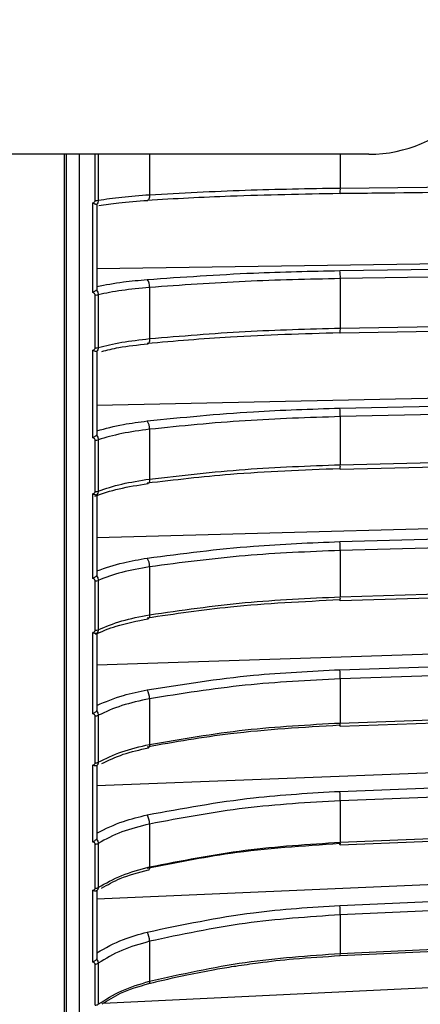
# Model space of a CAD drawing. Header units: millimetres. Extents: x -697 to -365, y 179 to 423.
# Tile 10 of 18: x -445 to -415, y 223 to 296. Entities that reach past the tile are written whole.
import ezdxf

# ---------------------------------------------------------------- set-up
doc = ezdxf.new("R2010")
doc.units = ezdxf.units.MM

msp = doc.modelspace()

# ---------------------------------------------------------------- linework, layer by layer
at = {"color": 7, "linetype": 'Continuous', "lineweight": 25}
for p, q in [((-418.947, 286.029), (-603.947, 286.029)), ((-441.548, 179.14), (-441.548, 286.029)), ((-441.447, 286.029), (-441.447, 179.135)), ((-439.28, 282.591), (-439.28, 286.029)), ((-439.06, 286.029), (-439.06, 282.607)), ((-435.245, 286.029), (-435.245, 283.021)), ((-421.075, 286.029), (-421.075, 283.518)), ((-439.447, 275.744), (-439.447, 282.408)), ((-439.147, 282.241), (-439.147, 276.021)), ((-439.147, 277.542), (-384.334, 278.348)), ((-421.075, 276.785), (-421.075, 273.107)), ((-435.245, 276.128), (-435.245, 272.321)), ((-439.28, 271.644), (-439.28, 275.563)), ((-439.06, 275.583), (-439.06, 271.668)), ((-439.447, 264.951), (-439.447, 271.464)), ((-439.147, 271.33), (-439.147, 265.25)), ((-439.147, 267.385), (-384.334, 268.54)), ((-421.075, 266.525), (-421.075, 262.947)), ((-435.245, 265.585), (-435.245, 261.882)), ((-439.28, 260.963), (-439.28, 264.774)), ((-439.06, 264.804), (-439.06, 260.996)), ((-439.447, 254.485), (-439.447, 260.789)), ((-439.147, 260.687), (-439.147, 254.803)), ((-439.147, 257.533), (-384.334, 259.026)), ((-421.075, 256.578), (-421.075, 253.133)), ((-435.245, 255.362), (-435.245, 251.797)), ((-439.28, 250.645), (-439.28, 254.314)), ((-439.06, 254.353), (-439.06, 250.686)), ((-439.447, 244.44), (-439.447, 250.477)), ((-439.147, 250.41), (-439.147, 244.775)), ((-439.147, 248.075), (-384.334, 249.893)), ((-421.075, 247.033), (-421.075, 243.753)), ((-435.245, 245.553), (-435.245, 242.158)), ((-439.28, 240.783), (-439.28, 244.278)), ((-439.06, 244.324), (-439.06, 240.832)), ((-439.147, 239.096), (-384.334, 241.223)), ((-439.447, 234.908), (-439.447, 240.623)), ((-439.147, 240.591), (-439.147, 235.257)), ((-421.075, 237.978), (-421.075, 234.891)), ((-435.245, 236.246), (-435.245, 233.052)), ((-439.28, 231.466), (-439.28, 234.755)), ((-439.06, 234.809), (-439.06, 231.523)), ((-439.147, 230.679), (-384.334, 233.094)), ((-435.305, 232.843), (-435.275, 232.849)), ((-439.447, 225.975), (-439.447, 231.317)), ((-439.147, 231.32), (-439.147, 226.334)), ((-421.075, 229.493), (-421.075, 226.628)), ((-435.245, 227.526), (-435.245, 224.561)), ((-439.28, 222.78), (-439.28, 225.832)), ((-439.06, 225.893), (-439.06, 222.844)), ((-438.678, 222.921), (-384.334, 225.58))]:
    msp.add_line(p, q, dxfattribs=at)
at = {"color": 7, "linetype": 'Continuous', "lineweight": 25, "flags": 128}
for points in [[(-383.257, 283.525), (-404.454, 283.289), (-421.11, 283.103)], [(-421.095, 283.117), (-402.76, 283.322), (-383.241, 283.54)], [(-421.075, 283.518), (-408.205, 283.662), (-399.878, 283.755), (-391.55, 283.848), (-383.222, 283.941)], [(-435.245, 283.021), (-435.248, 282.925), (-435.258, 282.837), (-435.274, 282.758), (-435.296, 282.692), (-435.323, 282.642), (-435.354, 282.609), (-435.387, 282.595), (-435.421, 282.6)], [(-421.095, 283.117), (-421.097, 283.11), (-421.103, 283.097), (-421.11, 283.103)], [(-421.11, 277.381), (-399.912, 277.693), (-383.257, 277.938)], [(-383.222, 277.341), (-396.092, 277.152), (-404.42, 277.03), (-412.748, 276.907), (-421.075, 276.785)], [(-421.075, 273.107), (-408.205, 273.333), (-399.878, 273.479), (-391.55, 273.626), (-383.222, 273.773)], [(-421.094, 272.746), (-402.758, 273.068), (-383.24, 273.412)], [(-435.245, 272.321), (-435.248, 272.229), (-435.258, 272.144), (-435.274, 272.071), (-435.296, 272.013), (-435.323, 271.97), (-435.354, 271.946), (-435.387, 271.941), (-435.421, 271.955)], [(-421.094, 272.746), (-421.097, 272.736), (-421.103, 272.732), (-421.11, 272.748)], [(-421.11, 267.155), (-399.912, 267.602), (-383.257, 267.953)], [(-383.222, 267.323), (-396.092, 267.051), (-404.42, 266.876), (-412.748, 266.7), (-421.075, 266.525)], [(-421.092, 262.627), (-402.757, 263.065), (-383.239, 263.531)], [(-421.075, 262.947), (-408.205, 263.255), (-399.878, 263.454), (-391.55, 263.652), (-383.222, 263.851)], [(-421.092, 262.627), (-421.097, 262.618), (-421.103, 262.624), (-421.11, 262.648)], [(-435.245, 261.882), (-435.248, 261.793), (-435.258, 261.714), (-435.274, 261.647), (-435.296, 261.596), (-435.323, 261.561), (-435.354, 261.546), (-435.357, 261.545)], [(-421.11, 257.236), (-399.912, 257.813), (-383.257, 258.267)], [(-383.222, 257.609), (-396.092, 257.258), (-404.42, 257.032), (-412.748, 256.805), (-421.075, 256.578)], [(-421.091, 252.853), (-402.755, 253.402), (-383.237, 253.986)], [(-421.075, 253.133), (-408.205, 253.519), (-399.878, 253.768), (-391.55, 254.017), (-383.222, 254.267)], [(-421.091, 252.853), (-421.091, 252.852), (-421.097, 252.848), (-421.103, 252.863), (-421.11, 252.896)], [(-435.245, 251.797), (-435.248, 251.712), (-435.258, 251.639), (-435.274, 251.579), (-435.296, 251.536), (-435.323, 251.51), (-435.34, 251.504)], [(-421.11, 247.713), (-399.912, 248.416), (-383.257, 248.969)], [(-383.222, 248.289), (-396.092, 247.862), (-404.42, 247.586), (-412.748, 247.309), (-421.075, 247.033)], [(-421.089, 243.512), (-402.754, 244.167), (-383.236, 244.864)], [(-421.075, 243.753), (-408.205, 244.213), (-399.878, 244.51), (-391.55, 244.808), (-383.222, 245.106)], [(-421.089, 243.512), (-421.091, 243.509), (-421.097, 243.514), (-421.103, 243.538), (-421.11, 243.58)], [(-435.245, 242.158), (-435.248, 242.078), (-435.258, 242.011), (-435.274, 241.959), (-435.296, 241.924), (-435.323, 241.907), (-435.326, 241.907)], [(-421.11, 238.673), (-399.912, 239.495), (-383.257, 240.141)], [(-383.222, 239.446), (-396.092, 238.947), (-404.42, 238.624), (-412.748, 238.301), (-421.075, 237.978)], [(-421.075, 234.891), (-408.205, 235.421), (-399.878, 235.765), (-391.55, 236.108), (-383.222, 236.451)], [(-421.088, 234.688), (-402.752, 235.443), (-383.234, 236.248)], [(-421.088, 234.688), (-421.091, 234.687), (-421.097, 234.701), (-421.103, 234.734), (-421.11, 234.785)], [(-435.245, 233.052), (-435.248, 232.978), (-435.258, 232.918), (-435.274, 232.874), (-435.296, 232.848), (-435.309, 232.841)], [(-421.11, 230.198), (-399.912, 231.132), (-383.257, 231.866)], [(-383.222, 231.161), (-396.092, 230.594), (-404.42, 230.227), (-412.748, 229.86), (-421.075, 229.493)], [(-421.075, 226.628), (-408.205, 227.224), (-399.878, 227.61), (-391.55, 227.996), (-383.222, 228.381)], [(-421.086, 226.461), (-402.751, 227.31), (-383.233, 228.214)], [(-435.245, 224.561), (-435.248, 224.494), (-435.258, 224.442), (-435.274, 224.407), (-435.296, 224.389), (-435.299, 224.388)]]:
    msp.add_lwpolyline(points, dxfattribs=at)
at = {"color": 7, "linetype": 'Continuous', "lineweight": 25}
for centre, radius, start, end in [((-418.947, 296.029), 10, 270, 0), ((-423.696, 283.445), 2.622, 352.82589, 1.60942), ((-439.265, 283.994), 1.402, 269.40956, 278.43651), ((-424.544, 276.883), 3.47, 358.36852, 8.25228), ((-436.035, 276.214), 0.795, 353.83527, 39.42133), ((-439.266, 276.586), 1.024, 269.20977, 281.61204), ((-423.188, 273.031), 2.114, 352.22704, 2.03598), ((-439.266, 272.536), 0.892, 269.10822, 283.36643), ((-425.357, 266.607), 4.282, 358.908, 7.36183), ((-436.183, 265.654), 0.941, 355.79341, 35.90562), ((-439.266, 265.506), 0.732, 268.9507, 286.40882), ((-422.729, 262.873), 1.656, 351.46399, 2.59148), ((-439.267, 261.63), 0.667, 268.87601, 288.0758), ((-426.2, 256.639), 5.125, 359.3171, 6.68861), ((-436.335, 255.412), 1.091, 357.40344, 33.12545), ((-439.267, 254.895), 0.581, 268.77003, 290.94346), ((-422.446, 253.067), 1.372, 351.02519, 2.77984), ((-439.268, 251.188), 0.544, 268.72576, 292.50233), ((-427.057, 247.07), 5.981, 359.64442, 6.16893), ((-436.487, 245.58), 1.243, 358.77746, 30.91029), ((-439.268, 244.768), 0.491, 268.67468, 295.1635), ((-422.076, 243.689), 1.003, 349.82781, 3.67007), ((-439.269, 241.25), 0.467, 268.66113, 296.59917), ((-427.908, 237.987), 6.833, 359.92047, 5.76224), ((-436.637, 236.246), 1.392, 359.99906, 29.1374), ((-439.27, 235.187), 0.433, 268.66284, 299.03192), ((-421.764, 234.831), 0.691, 348.08098, 5.02794), ((-439.27, 231.883), 0.417, 268.67746, 300.33464), ((-428.743, 229.471), 7.667, 0.16593, 5.44146), ((-436.783, 227.496), 1.538, 1.13387, 27.71672), ((-421.519, 226.573), 0.447, 345.53348, 7.14955), ((-439.271, 226.225), 0.393, 268.72539, 302.52591), ((-439.271, 223.162), 0.382, 268.76351, 303.69053)]:
    msp.add_arc(centre, radius, start, end, dxfattribs=at)
for points, knots in [([(-440.447, 180.135), (-440.447, 180.196), (-440.447, 180.324), (-440.447, 181.411), (-440.447, 183.324), (-440.447, 186.062), (-440.447, 189.494), (-440.447, 193.493), (-440.447, 198.4), (-440.447, 203.967), (-440.447, 210.086), (-440.447, 216.64), (-440.447, 223.96), (-440.447, 232.034), (-440.447, 240.827), (-440.447, 250.103), (-440.447, 259.75), (-440.447, 269.662), (-440.447, 278.465), (-440.447, 283.987), (-440.447, 286.029)], [0, 0, 0, 0, 0.050137, 0.103895, 0.161501, 0.223161, 0.274572, 0.328654, 0.385443, 0.444941, 0.497526, 0.551988, 0.60825, 0.666207, 0.725726, 0.786641, 0.845183, 0.90461, 0.964717, 1, 1, 1, 1]), ([(-435.245, 283.021), (-432.894, 283.147), (-428.282, 283.396), (-423.446, 283.478), (-421.075, 283.518)], [0, 0, 0, 0, 0.509803, 1, 1, 1, 1]), ([(-439.447, 282.408), (-439.424, 282.417), (-439.377, 282.434), (-439.323, 282.479), (-439.287, 282.533), (-439.282, 282.572), (-439.28, 282.591)], [0, 0, 0, 0, 0.281116, 0.559961, 0.780263, 1, 1, 1, 1]), ([(-439.06, 282.607), (-439.061, 282.574), (-439.065, 282.511), (-439.101, 282.395), (-439.153, 282.326), (-439.187, 282.282)], [0, 0, 0, 0, 0.263471, 0.519561, 1, 1, 1, 1]), ([(-439.06, 282.607), (-438.498, 282.693), (-437.376, 282.866), (-435.955, 282.969), (-435.245, 283.021)], [0, 0, 0, 0, 0.5, 1, 1, 1, 1]), ([(-439.014, 282.212), (-438.54, 282.286), (-437.478, 282.45), (-436.125, 282.545), (-435.376, 282.598)], [0, 0, 0, 0, 0.446399, 1, 1, 1, 1]), ([(-421.11, 283.103), (-423.843, 283.054), (-428.727, 282.967), (-433.375, 282.713), (-435.421, 282.6)], [0, 0, 0, 0, 0.559687, 1, 1, 1, 1]), ([(-439.187, 282.282), (-439.203, 282.285), (-439.233, 282.293), (-439.298, 282.319), (-439.372, 282.357), (-439.422, 282.391), (-439.447, 282.408)], [0, 0, 0, 0, 0.236075, 0.479693, 0.733544, 1, 1, 1, 1]), ([(-439.187, 282.282), (-439.176, 282.277), (-439.152, 282.268), (-439.149, 282.25), (-439.147, 282.241)], [0, 0, 0, 0, 0.473825, 1, 1, 1, 1]), ([(-435.421, 276.718), (-432.81, 276.902), (-428.144, 277.229), (-423.26, 277.335), (-421.11, 277.381)], [0, 0, 0, 0, 0.5596873, 1, 1, 1, 1]), ([(-439.147, 276.207), (-438.519, 276.326), (-437.397, 276.537), (-436.024, 276.663), (-435.421, 276.718)], [0, 0, 0, 0, 0.560781, 1, 1, 1, 1]), ([(-421.075, 276.785), (-423.446, 276.732), (-428.282, 276.623), (-432.894, 276.295), (-435.245, 276.128)], [0, 0, 0, 0, 0.490197, 1, 1, 1, 1]), ([(-439.187, 275.925), (-439.203, 275.913), (-439.233, 275.889), (-439.298, 275.845), (-439.372, 275.797), (-439.422, 275.762), (-439.447, 275.744)], [0, 0, 0, 0, 0.235977, 0.479561, 0.733444, 1, 1, 1, 1]), ([(-439.147, 276.021), (-439.149, 276.002), (-439.152, 275.965), (-439.176, 275.938), (-439.187, 275.925)], [0, 0, 0, 0, 0.526175, 1, 1, 1, 1]), ([(-439.187, 275.925), (-439.153, 275.876), (-439.101, 275.8), (-439.065, 275.679), (-439.061, 275.616), (-439.06, 275.583)], [0, 0, 0, 0, 0.480439, 0.736529, 1, 1, 1, 1]), ([(-435.245, 276.128), (-435.955, 276.062), (-437.376, 275.928), (-438.498, 275.698), (-439.06, 275.583)], [0, 0, 0, 0, 0.5, 1, 1, 1, 1]), ([(-439.28, 275.563), (-439.284, 275.587), (-439.292, 275.635), (-439.352, 275.705), (-439.411, 275.729), (-439.447, 275.744)], [0, 0, 0, 0, 0.279609, 0.560001, 1, 1, 1, 1]), ([(-435.245, 272.321), (-432.894, 272.521), (-428.282, 272.913), (-423.446, 273.043), (-421.075, 273.107)], [0, 0, 0, 0, 0.5098032, 1, 1, 1, 1]), ([(-439.06, 271.668), (-438.498, 271.805), (-437.376, 272.078), (-435.955, 272.24), (-435.245, 272.321)], [0, 0, 0, 0, 0.5, 1, 1, 1, 1]), ([(-421.11, 272.748), (-423.843, 272.671), (-428.727, 272.533), (-433.375, 272.132), (-435.421, 271.955)], [0, 0, 0, 0, 0.559687, 1, 1, 1, 1]), ([(-439.447, 271.464), (-439.424, 271.473), (-439.377, 271.49), (-439.323, 271.534), (-439.287, 271.587), (-439.282, 271.625), (-439.28, 271.644)], [0, 0, 0, 0, 0.281116, 0.559961, 0.780263, 1, 1, 1, 1]), ([(-439.06, 271.668), (-439.061, 271.637), (-439.065, 271.575), (-439.101, 271.462), (-439.153, 271.397), (-439.187, 271.355)], [0, 0, 0, 0, 0.263471, 0.519561, 1, 1, 1, 1]), ([(-438.799, 271.377), (-438.387, 271.477), (-437.388, 271.719), (-436.115, 271.859), (-435.367, 271.941)], [0, 0, 0, 0, 0.412676, 1, 1, 1, 1]), ([(-439.187, 271.355), (-439.203, 271.357), (-439.233, 271.36), (-439.298, 271.381), (-439.372, 271.414), (-439.422, 271.447), (-439.447, 271.464)], [0, 0, 0, 0, 0.236075, 0.479693, 0.733544, 1, 1, 1, 1]), ([(-439.187, 271.355), (-439.176, 271.353), (-439.152, 271.349), (-439.149, 271.336), (-439.147, 271.33)], [0, 0, 0, 0, 0.473825, 1, 1, 1, 1]), ([(-435.421, 266.205), (-432.81, 266.468), (-428.144, 266.938), (-423.26, 267.089), (-421.11, 267.155)], [0, 0, 0, 0, 0.5596873, 1, 1, 1, 1]), ([(-421.075, 266.525), (-423.446, 266.449), (-428.282, 266.294), (-432.894, 265.824), (-435.245, 265.585)], [0, 0, 0, 0, 0.490197, 1, 1, 1, 1]), ([(-439.147, 265.473), (-438.519, 265.643), (-437.397, 265.946), (-436.024, 266.126), (-435.421, 266.205)], [0, 0, 0, 0, 0.560781, 1, 1, 1, 1]), ([(-439.187, 265.142), (-439.203, 265.128), (-439.233, 265.1), (-439.298, 265.053), (-439.372, 265.003), (-439.422, 264.969), (-439.447, 264.951)], [0, 0, 0, 0, 0.2359771, 0.479561, 0.7334438, 1, 1, 1, 1]), ([(-439.28, 264.774), (-439.284, 264.798), (-439.292, 264.845), (-439.352, 264.913), (-439.411, 264.937), (-439.447, 264.951)], [0, 0, 0, 0, 0.279609, 0.560001, 1, 1, 1, 1]), ([(-439.147, 265.25), (-439.149, 265.229), (-439.152, 265.188), (-439.176, 265.157), (-439.187, 265.142)], [0, 0, 0, 0, 0.526175, 1, 1, 1, 1]), ([(-439.187, 265.142), (-439.153, 265.093), (-439.101, 265.016), (-439.065, 264.897), (-439.061, 264.835), (-439.06, 264.804)], [0, 0, 0, 0, 0.480439, 0.736529, 1, 1, 1, 1]), ([(-435.245, 265.585), (-435.955, 265.489), (-437.376, 265.297), (-438.498, 264.968), (-439.06, 264.804)], [0, 0, 0, 0, 0.5, 1, 1, 1, 1]), ([(-435.245, 261.882), (-432.894, 262.153), (-428.282, 262.685), (-423.446, 262.861), (-421.075, 262.947)], [0, 0, 0, 0, 0.5098032, 1, 1, 1, 1]), ([(-421.11, 262.648), (-423.843, 262.544), (-428.727, 262.358), (-433.375, 261.812), (-435.421, 261.572)], [0, 0, 0, 0, 0.5596873, 1, 1, 1, 1]), ([(-439.31, 260.622), (-438.732, 260.816), (-437.576, 261.204), (-436.096, 261.431), (-435.357, 261.545)], [0, 0, 0, 0, 0.500163, 1, 1, 1, 1]), ([(-439.06, 260.996), (-438.498, 261.181), (-437.376, 261.552), (-435.955, 261.772), (-435.245, 261.882)], [0, 0, 0, 0, 0.5, 1, 1, 1, 1]), ([(-439.447, 260.789), (-439.424, 260.797), (-439.377, 260.814), (-439.323, 260.856), (-439.287, 260.908), (-439.282, 260.945), (-439.28, 260.963)], [0, 0, 0, 0, 0.281116, 0.559961, 0.780263, 1, 1, 1, 1]), ([(-439.187, 260.697), (-439.203, 260.696), (-439.233, 260.695), (-439.298, 260.711), (-439.372, 260.741), (-439.422, 260.772), (-439.447, 260.789)], [0, 0, 0, 0, 0.2360748, 0.4796934, 0.7335442, 1, 1, 1, 1]), ([(-439.06, 260.996), (-439.061, 260.965), (-439.065, 260.905), (-439.101, 260.798), (-439.153, 260.737), (-439.187, 260.697)], [0, 0, 0, 0, 0.263471, 0.5195608, 1, 1, 1, 1]), ([(-435.421, 256.008), (-432.81, 256.347), (-428.144, 256.954), (-423.26, 257.15), (-421.11, 257.236)], [0, 0, 0, 0, 0.559687, 1, 1, 1, 1]), ([(-421.075, 256.578), (-423.446, 256.48), (-428.282, 256.279), (-432.894, 255.672), (-435.245, 255.362)], [0, 0, 0, 0, 0.490197, 1, 1, 1, 1]), ([(-439.147, 255.062), (-438.519, 255.281), (-437.397, 255.672), (-436.024, 255.905), (-435.421, 256.008)], [0, 0, 0, 0, 0.560781, 1, 1, 1, 1]), ([(-439.187, 254.684), (-439.203, 254.669), (-439.233, 254.637), (-439.298, 254.587), (-439.372, 254.536), (-439.422, 254.502), (-439.447, 254.485)], [0, 0, 0, 0, 0.235977, 0.479561, 0.733444, 1, 1, 1, 1]), ([(-439.147, 254.803), (-439.149, 254.78), (-439.152, 254.736), (-439.176, 254.701), (-439.187, 254.684)], [0, 0, 0, 0, 0.526175, 1, 1, 1, 1]), ([(-439.187, 254.684), (-439.153, 254.635), (-439.101, 254.559), (-439.065, 254.443), (-439.061, 254.383), (-439.06, 254.353)], [0, 0, 0, 0, 0.480439, 0.736529, 1, 1, 1, 1]), ([(-435.245, 255.362), (-435.955, 255.238), (-437.376, 254.99), (-438.498, 254.565), (-439.06, 254.353)], [0, 0, 0, 0, 0.5, 1, 1, 1, 1]), ([(-439.28, 254.314), (-439.284, 254.337), (-439.292, 254.383), (-439.352, 254.448), (-439.411, 254.471), (-439.447, 254.485)], [0, 0, 0, 0, 0.279609, 0.560001, 1, 1, 1, 1]), ([(-421.11, 252.896), (-423.843, 252.766), (-428.727, 252.532), (-433.375, 251.848), (-435.421, 251.547)], [0, 0, 0, 0, 0.5596873, 1, 1, 1, 1]), ([(-435.245, 251.797), (-432.894, 252.137), (-428.282, 252.805), (-423.446, 253.025), (-421.075, 253.133)], [0, 0, 0, 0, 0.5098032, 1, 1, 1, 1]), ([(-439.06, 250.686), (-438.498, 250.919), (-437.376, 251.384), (-435.955, 251.659), (-435.245, 251.797)], [0, 0, 0, 0, 0.5, 1, 1, 1, 1]), ([(-439.266, 250.355), (-438.771, 250.566), (-437.639, 251.05), (-436.17, 251.34), (-435.344, 251.503)], [0, 0, 0, 0, 0.437756, 1, 1, 1, 1]), ([(-439.447, 250.477), (-439.424, 250.485), (-439.377, 250.501), (-439.323, 250.542), (-439.287, 250.592), (-439.282, 250.627), (-439.28, 250.645)], [0, 0, 0, 0, 0.281116, 0.559961, 0.780263, 1, 1, 1, 1]), ([(-439.187, 250.405), (-439.203, 250.402), (-439.233, 250.396), (-439.298, 250.406), (-439.372, 250.432), (-439.422, 250.462), (-439.447, 250.477)], [0, 0, 0, 0, 0.2360748, 0.4796934, 0.7335442, 1, 1, 1, 1]), ([(-439.06, 250.686), (-439.061, 250.657), (-439.065, 250.599), (-439.101, 250.497), (-439.153, 250.441), (-439.187, 250.405)], [0, 0, 0, 0, 0.263471, 0.5195608, 1, 1, 1, 1]), ([(-435.421, 246.218), (-432.81, 246.631), (-428.144, 247.37), (-423.26, 247.608), (-421.11, 247.713)], [0, 0, 0, 0, 0.559687, 1, 1, 1, 1]), ([(-421.075, 247.033), (-423.446, 246.914), (-428.282, 246.669), (-432.894, 245.93), (-435.245, 245.553)], [0, 0, 0, 0, 0.4901968, 1, 1, 1, 1]), ([(-439.147, 245.066), (-438.519, 245.333), (-437.397, 245.809), (-436.024, 246.093), (-435.421, 246.218)], [0, 0, 0, 0, 0.560781, 1, 1, 1, 1]), ([(-435.245, 245.553), (-435.955, 245.402), (-437.376, 245.099), (-438.498, 244.582), (-439.06, 244.324)], [0, 0, 0, 0, 0.5, 1, 1, 1, 1]), ([(-439.187, 244.646), (-439.203, 244.629), (-439.233, 244.594), (-439.298, 244.542), (-439.372, 244.489), (-439.422, 244.457), (-439.447, 244.44)], [0, 0, 0, 0, 0.235977, 0.479561, 0.733444, 1, 1, 1, 1]), ([(-439.28, 244.278), (-439.284, 244.299), (-439.292, 244.343), (-439.352, 244.405), (-439.411, 244.427), (-439.447, 244.44)], [0, 0, 0, 0, 0.279609, 0.560001, 1, 1, 1, 1]), ([(-439.147, 244.775), (-439.149, 244.75), (-439.152, 244.703), (-439.176, 244.664), (-439.187, 244.646)], [0, 0, 0, 0, 0.526175, 1, 1, 1, 1]), ([(-439.187, 244.646), (-439.153, 244.598), (-439.101, 244.523), (-439.065, 244.41), (-439.061, 244.353), (-439.06, 244.324)], [0, 0, 0, 0, 0.480439, 0.736529, 1, 1, 1, 1]), ([(-435.245, 242.158), (-432.894, 242.564), (-428.282, 243.361), (-423.446, 243.624), (-421.075, 243.753)], [0, 0, 0, 0, 0.5098032, 1, 1, 1, 1]), ([(-421.11, 243.58), (-423.843, 243.424), (-428.727, 243.145), (-433.375, 242.329), (-435.421, 241.969)], [0, 0, 0, 0, 0.559687, 1, 1, 1, 1]), ([(-439.06, 240.832), (-438.498, 241.11), (-437.376, 241.666), (-435.955, 241.994), (-435.245, 242.158)], [0, 0, 0, 0, 0.5, 1, 1, 1, 1]), ([(-438.793, 240.732), (-438.284, 240.98), (-437.268, 241.476), (-435.973, 241.763), (-435.327, 241.906)], [0, 0, 0, 0, 0.501409, 1, 1, 1, 1]), ([(-439.447, 240.623), (-439.424, 240.631), (-439.377, 240.646), (-439.323, 240.685), (-439.287, 240.732), (-439.282, 240.766), (-439.28, 240.783)], [0, 0, 0, 0, 0.281116, 0.559961, 0.780263, 1, 1, 1, 1]), ([(-439.06, 240.832), (-439.061, 240.805), (-439.065, 240.75), (-439.101, 240.655), (-439.153, 240.604), (-439.187, 240.57)], [0, 0, 0, 0, 0.263471, 0.5195608, 1, 1, 1, 1]), ([(-439.187, 240.57), (-439.203, 240.565), (-439.233, 240.555), (-439.298, 240.56), (-439.372, 240.581), (-439.422, 240.609), (-439.447, 240.623)], [0, 0, 0, 0, 0.236075, 0.479693, 0.733544, 1, 1, 1, 1]), ([(-439.187, 240.57), (-439.176, 240.575), (-439.152, 240.586), (-439.149, 240.59), (-439.147, 240.591)], [0, 0, 0, 0, 0.4738246, 1, 1, 1, 1]), ([(-435.421, 236.924), (-432.81, 237.408), (-428.144, 238.272), (-423.26, 238.551), (-421.11, 238.673)], [0, 0, 0, 0, 0.5596873, 1, 1, 1, 1]), ([(-421.075, 237.978), (-423.446, 237.838), (-428.282, 237.552), (-432.894, 236.687), (-435.245, 236.246)], [0, 0, 0, 0, 0.490197, 1, 1, 1, 1]), ([(-439.147, 235.577), (-438.519, 235.889), (-437.397, 236.446), (-436.024, 236.779), (-435.421, 236.924)], [0, 0, 0, 0, 0.560781, 1, 1, 1, 1]), ([(-435.245, 236.246), (-435.955, 236.069), (-437.376, 235.716), (-438.498, 235.111), (-439.06, 234.809)], [0, 0, 0, 0, 0.5, 1, 1, 1, 1]), ([(-439.187, 235.119), (-439.203, 235.1), (-439.233, 235.062), (-439.298, 235.008), (-439.372, 234.955), (-439.422, 234.924), (-439.447, 234.908)], [0, 0, 0, 0, 0.235977, 0.479561, 0.733444, 1, 1, 1, 1]), ([(-439.147, 235.257), (-439.149, 235.23), (-439.152, 235.18), (-439.176, 235.138), (-439.187, 235.119)], [0, 0, 0, 0, 0.526175, 1, 1, 1, 1]), ([(-439.187, 235.119), (-439.153, 235.071), (-439.101, 234.999), (-439.065, 234.891), (-439.061, 234.836), (-439.06, 234.809)], [0, 0, 0, 0, 0.480439, 0.736529, 1, 1, 1, 1]), ([(-439.28, 234.755), (-439.284, 234.775), (-439.292, 234.816), (-439.352, 234.875), (-439.411, 234.895), (-439.447, 234.908)], [0, 0, 0, 0, 0.279609, 0.560001, 1, 1, 1, 1]), ([(-421.11, 234.785), (-423.843, 234.605), (-428.727, 234.283), (-433.375, 233.342), (-435.421, 232.927)], [0, 0, 0, 0, 0.559687, 1, 1, 1, 1]), ([(-435.245, 233.052), (-432.894, 233.52), (-428.282, 234.439), (-423.446, 234.742), (-421.075, 234.891)], [0, 0, 0, 0, 0.5098032, 1, 1, 1, 1]), ([(-439.06, 231.523), (-438.498, 231.844), (-437.376, 232.485), (-435.955, 232.863), (-435.245, 233.052)], [0, 0, 0, 0, 0.5, 1, 1, 1, 1]), ([(-438.805, 231.478), (-438.361, 231.731), (-437.345, 232.311), (-436.044, 232.65), (-435.312, 232.841)], [0, 0, 0, 0, 0.436802, 1, 1, 1, 1]), ([(-439.447, 231.317), (-439.424, 231.324), (-439.377, 231.338), (-439.323, 231.375), (-439.287, 231.419), (-439.282, 231.451), (-439.28, 231.466)], [0, 0, 0, 0, 0.281116, 0.559961, 0.780263, 1, 1, 1, 1]), ([(-439.187, 231.284), (-439.203, 231.276), (-439.233, 231.262), (-439.298, 231.261), (-439.372, 231.277), (-439.422, 231.303), (-439.447, 231.317)], [0, 0, 0, 0, 0.236075, 0.479693, 0.733544, 1, 1, 1, 1]), ([(-439.06, 231.523), (-439.061, 231.498), (-439.065, 231.447), (-439.101, 231.359), (-439.153, 231.313), (-439.187, 231.284)], [0, 0, 0, 0, 0.263471, 0.519561, 1, 1, 1, 1]), ([(-439.187, 231.284), (-439.176, 231.291), (-439.152, 231.306), (-439.149, 231.315), (-439.147, 231.32)], [0, 0, 0, 0, 0.473825, 1, 1, 1, 1]), ([(-435.421, 228.212), (-432.81, 228.761), (-428.144, 229.743), (-423.26, 230.059), (-421.11, 230.198)], [0, 0, 0, 0, 0.559687, 1, 1, 1, 1]), ([(-421.075, 229.493), (-423.446, 229.334), (-428.282, 229.009), (-432.894, 228.027), (-435.245, 227.526)], [0, 0, 0, 0, 0.4901968, 1, 1, 1, 1]), ([(-439.147, 226.681), (-438.519, 227.036), (-437.397, 227.669), (-436.024, 228.046), (-435.421, 228.212)], [0, 0, 0, 0, 0.560781, 1, 1, 1, 1]), ([(-435.245, 227.526), (-435.955, 227.325), (-437.376, 226.923), (-438.498, 226.237), (-439.06, 225.893)], [0, 0, 0, 0, 0.5, 1, 1, 1, 1]), ([(-439.187, 226.188), (-439.203, 226.168), (-439.233, 226.128), (-439.298, 226.071), (-439.372, 226.019), (-439.422, 225.99), (-439.447, 225.975)], [0, 0, 0, 0, 0.235977, 0.479561, 0.733444, 1, 1, 1, 1]), ([(-439.147, 226.334), (-439.149, 226.306), (-439.152, 226.253), (-439.176, 226.209), (-439.187, 226.188)], [0, 0, 0, 0, 0.526175, 1, 1, 1, 1]), ([(-439.187, 226.188), (-439.153, 226.142), (-439.101, 226.072), (-439.065, 225.97), (-439.061, 225.919), (-439.06, 225.893)], [0, 0, 0, 0, 0.480439, 0.736529, 1, 1, 1, 1]), ([(-435.245, 224.561), (-432.894, 225.088), (-428.282, 226.12), (-423.446, 226.461), (-421.075, 226.628)], [0, 0, 0, 0, 0.509803, 1, 1, 1, 1]), ([(-428.837, 225.69), (-428.281, 225.772), (-426.861, 225.981), (-424.28, 226.27), (-422.242, 226.392), (-421.086, 226.461)], [0, 0, 0, 0, 0.217505, 0.556466, 1, 1, 1, 1]), ([(-439.28, 225.832), (-439.284, 225.851), (-439.292, 225.889), (-439.352, 225.944), (-439.411, 225.963), (-439.447, 225.975)], [0, 0, 0, 0, 0.279609, 0.560001, 1, 1, 1, 1]), ([(-435.298, 224.388), (-434.36, 224.613), (-432.741, 225.002), (-430.619, 225.399), (-429.404, 225.61), (-428.885, 225.683), (-428.837, 225.69)], [0, 0, 0, 0, 0.442327, 0.764295, 0.978198, 1, 1, 1, 1]), ([(-439.06, 222.844), (-438.498, 223.204), (-437.376, 223.925), (-435.955, 224.349), (-435.245, 224.561)], [0, 0, 0, 0, 0.5, 1, 1, 1, 1]), ([(-438.764, 222.871), (-438.327, 223.151), (-437.318, 223.797), (-436.029, 224.174), (-435.299, 224.388)], [0, 0, 0, 0, 0.433491, 1, 1, 1, 1])]:
    msp.add_open_spline(points, degree=3, knots=knots, dxfattribs=at)

doc.saveas('drawing.dxf')
